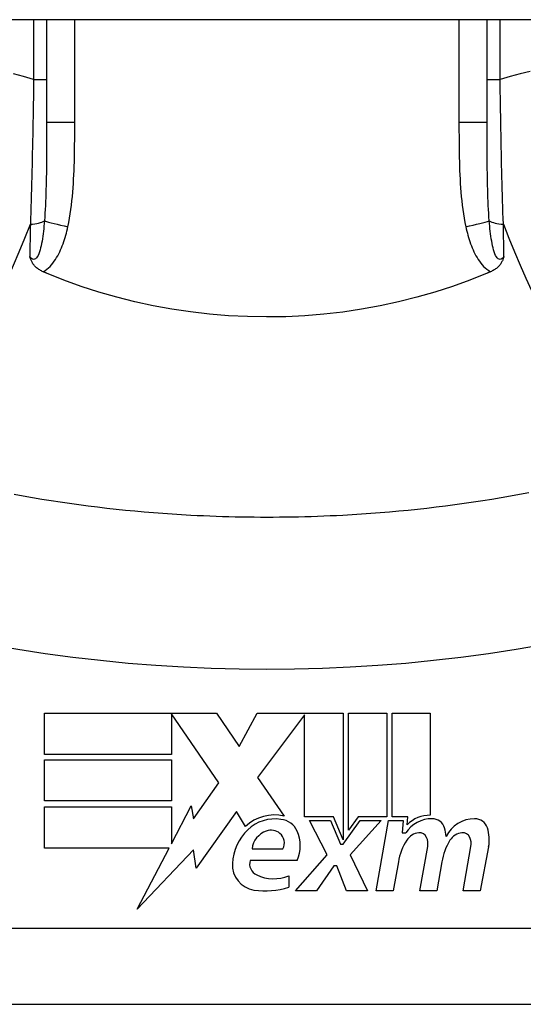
# Model space of a CAD drawing. Header units: inches. Extents: x 19 to 626, y 56 to 294.
# Tile 174 of 203: x 146.135 to 146.396, y 292.408 to 292.919. Entities that reach past the tile are written whole.
import ezdxf

# ---------------------------------------------------------------- set-up
doc = ezdxf.new("R2010")
doc.units = ezdxf.units.IN
doc.header["$MEASUREMENT"] = 0
doc.layers.add('Visible Edges(ANSI)', color=7, linetype='Continuous', lineweight=25)
doc.layers.add('Visible Tangent Edges(ANSI)', color=7, linetype='Continuous', lineweight=25)

msp = doc.modelspace()

# ---------------------------------------------------------------- linework, layer by layer
at = {"layer": 'Visible Edges(ANSI)'}
for p, q in [((150.4139375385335, 292.9191417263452), (84.80893753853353, 292.9191417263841)), ((146.1487643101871, 292.9191417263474), (146.148764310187, 292.8657463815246)), ((146.3771107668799, 292.8657463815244), (146.37711076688, 292.9191417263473)), ((146.1476629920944, 292.5593621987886), (146.2368629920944, 292.5593621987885)), ((146.1476629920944, 292.5379621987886), (146.1476629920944, 292.5593621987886)), ((146.2134629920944, 292.5589554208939), (146.2134629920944, 292.5379621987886)), ((146.2380629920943, 292.5231621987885), (146.2134629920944, 292.5589554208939)), ((146.2368629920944, 292.5593621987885), (146.2486060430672, 292.5419524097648)), ((146.2486060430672, 292.5419524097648), (146.2578629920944, 292.5593621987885)), ((146.2578629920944, 292.5593621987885), (146.3024629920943, 292.5593621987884)), ((146.2824629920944, 292.5585259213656), (146.2580629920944, 292.5258621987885)), ((146.2824629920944, 292.5054621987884), (146.2824629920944, 292.5585259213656)), ((146.3024629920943, 292.5593621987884), (146.3024629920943, 292.4936829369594)), ((146.3052629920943, 292.4985621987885), (146.3052629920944, 292.5593621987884)), ((146.3052629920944, 292.5593621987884), (146.3250629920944, 292.5593621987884)), ((146.3250629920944, 292.5593621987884), (146.3250629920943, 292.5054621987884)), ((146.3278629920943, 292.5054621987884), (146.3278629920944, 292.5593621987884)), ((146.3278629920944, 292.5593621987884), (146.3476629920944, 292.5593621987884)), ((146.3476629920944, 292.5593621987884), (146.3476629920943, 292.5063621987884)), ((146.2134629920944, 292.5379621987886), (146.1476629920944, 292.5379621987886)), ((146.1476629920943, 292.5137621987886), (146.1476629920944, 292.5351621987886)), ((146.1476629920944, 292.5351621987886), (146.2134629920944, 292.5351621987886)), ((146.2134629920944, 292.5351621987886), (146.2134629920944, 292.5137621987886)), ((146.2580629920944, 292.5258621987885), (146.2718629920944, 292.5059621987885)), ((146.2249661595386, 292.5044579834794), (146.2380629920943, 292.5231621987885)), ((146.2134629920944, 292.5137621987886), (146.1476629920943, 292.5137621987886)), ((146.1476629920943, 292.5107621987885), (146.2134629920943, 292.5107621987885)), ((146.1476629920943, 292.4893621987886), (146.1476629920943, 292.5107621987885)), ((146.2134629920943, 292.4915681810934), (146.2236629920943, 292.5111621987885)), ((146.2134629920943, 292.5107621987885), (146.2134629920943, 292.4915681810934)), ((146.2236629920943, 292.5111621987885), (146.2249661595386, 292.5044579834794)), ((146.2472629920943, 292.5082621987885), (146.2263186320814, 292.4788992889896)), ((146.2518896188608, 292.5005621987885), (146.2472629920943, 292.5082621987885)), ((146.2974629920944, 292.5054621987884), (146.2824629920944, 292.5054621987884)), ((146.3024629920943, 292.4936829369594), (146.2974629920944, 292.5054621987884)), ((146.3102761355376, 292.5054621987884), (146.3052629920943, 292.4985621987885)), ((146.3250629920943, 292.5054621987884), (146.3102761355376, 292.5054621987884)), ((146.3360629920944, 292.5054621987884), (146.3278629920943, 292.5054621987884)), ((146.3357042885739, 292.5013621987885), (146.3360629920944, 292.5054621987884)), ((146.2942629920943, 292.4857621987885), (146.2850629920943, 292.5035621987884)), ((146.2850629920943, 292.5035621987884), (146.2958629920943, 292.5035621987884)), ((146.2958629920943, 292.5035621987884), (146.3010629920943, 292.4913117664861)), ((146.3024629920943, 292.4913117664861), (146.3113634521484, 292.5035621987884)), ((146.3222629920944, 292.5035621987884), (146.3060629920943, 292.4858830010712)), ((146.3113634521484, 292.5035621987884), (146.3222629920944, 292.5035621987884)), ((146.3196629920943, 292.4671621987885), (146.3260812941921, 292.5035621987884)), ((146.3260812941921, 292.5035621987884), (146.3336629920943, 292.5035621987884)), ((146.3336629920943, 292.5035621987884), (146.3331030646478, 292.4971621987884)), ((146.3331030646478, 292.4971621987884), (146.3350361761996, 292.4971621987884)), ((146.3010629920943, 292.4913117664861), (146.3024629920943, 292.4913117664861)), ((146.3422629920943, 292.4671621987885), (146.3463185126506, 292.4901621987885)), ((146.3646577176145, 292.4671621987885), (146.3687132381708, 292.4901621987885)), ((146.2123146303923, 292.4893621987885), (146.1476629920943, 292.4893621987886)), ((146.1957605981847, 292.4575621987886), (146.2123146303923, 292.4893621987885)), ((146.2249887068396, 292.4883621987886), (146.1957605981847, 292.4575621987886)), ((146.2263186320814, 292.4788992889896), (146.2249887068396, 292.4883621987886)), ((146.2552629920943, 292.4889621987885), (146.2712629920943, 292.4889621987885)), ((146.2778629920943, 292.4671621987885), (146.2942629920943, 292.4857621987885)), ((146.3060629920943, 292.4858830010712), (146.3150629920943, 292.4671621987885)), ((146.3778997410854, 292.4900144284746), (146.3734577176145, 292.4671621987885)), ((146.2786629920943, 292.4829621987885), (146.2542629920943, 292.4829621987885)), ((146.2976629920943, 292.4801621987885), (146.2886629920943, 292.4671621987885)), ((146.2992629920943, 292.4801621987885), (146.2976629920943, 292.4801621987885)), ((146.3042629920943, 292.4671621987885), (146.2992629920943, 292.4801621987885)), ((146.331107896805, 292.4821621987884), (146.3284629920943, 292.4671621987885)), ((146.3537078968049, 292.4821621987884), (146.3510629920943, 292.4671621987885)), ((146.2742629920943, 292.4749621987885), (146.2742629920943, 292.4689621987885)), ((146.2886629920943, 292.4671621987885), (146.2778629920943, 292.4671621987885)), ((146.3150629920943, 292.4671621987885), (146.3042629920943, 292.4671621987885)), ((146.3284629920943, 292.4671621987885), (146.3196629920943, 292.4671621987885)), ((146.3510629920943, 292.4671621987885), (146.3422629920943, 292.4671621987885)), ((146.3734577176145, 292.4671621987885), (146.3646577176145, 292.4671621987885)), ((146.0759296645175, 292.4082598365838), (146.4499454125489, 292.4082598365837))]:
    msp.add_line(p, q, dxfattribs=at)
at = {"layer": 'Visible Edges(ANSI)', "flags": 128}
for points in [[(146.1469731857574, 292.7883501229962), (146.1465091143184, 292.7885589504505), (146.1460550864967, 292.7887827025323), (146.1456118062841, 292.7890214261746), (146.1451799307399, 292.7892751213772), (146.1447602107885, 292.7895437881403), (146.1443532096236, 292.7898274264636), (146.1439597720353, 292.7901260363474), (146.1435804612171, 292.7904396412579), (146.1432160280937, 292.7907682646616), (146.1428671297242, 292.7911118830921), (146.1425386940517, 292.7914658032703), (146.1422350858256, 292.7918240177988), (146.1419548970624, 292.792186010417), (146.141696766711, 292.7925513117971), (146.1414591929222, 292.7929194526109), (146.1412407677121, 292.7932899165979), (146.1410400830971, 292.793662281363), (146.1408556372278, 292.794036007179), (146.1406860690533, 292.7944106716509), (146.1405298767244, 292.7947857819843), (146.1403856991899, 292.7951608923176), (146.1402511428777, 292.7955383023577), (146.1401248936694, 292.7959185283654), (146.140006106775, 292.7963011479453)], [(146.3858689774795, 292.7963011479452), (146.3857501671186, 292.7959185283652), (146.3856239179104, 292.7955383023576), (146.3854893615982, 292.7951608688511), (146.3853451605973, 292.7947857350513), (146.3851890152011, 292.7944106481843), (146.3850194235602, 292.7940359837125), (146.3848350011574, 292.7936622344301), (146.384634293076, 292.7932898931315), (146.3844158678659, 292.792919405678), (146.3841782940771, 292.7925512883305), (146.3839201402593, 292.7921859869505), (146.3836399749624, 292.7918239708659), (146.3833363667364, 292.7914657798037), (146.383007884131, 292.7911118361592), (146.382659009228, 292.7907682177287), (146.3822945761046, 292.7904396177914), (146.3819152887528, 292.7901260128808), (146.3815218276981, 292.7898274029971), (146.3811148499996, 292.7895437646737), (146.3806951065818, 292.7892751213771), (146.3802632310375, 292.7890214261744), (146.379819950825, 292.7887827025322), (146.3793659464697, 292.788558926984), (146.3789018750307, 292.7883501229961)], [(146.1487643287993, 292.7875883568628), (146.1486895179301, 292.7876198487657), (146.1486148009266, 292.7876513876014), (146.1485400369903, 292.7876829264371), (146.1484653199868, 292.7877144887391), (146.1483906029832, 292.7877460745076), (146.1483158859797, 292.7877776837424), (146.1482411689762, 292.7878092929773), (146.1481664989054, 292.7878409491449), (146.1480918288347, 292.7878726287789), (146.148017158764, 292.787904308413), (146.147942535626, 292.7879360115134), (146.1478678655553, 292.7879677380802), (146.1477932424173, 292.7879994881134), (146.1477186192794, 292.7880312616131), (146.1476440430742, 292.788063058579), (146.1475694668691, 292.7880948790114), (146.1474948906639, 292.7881266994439), (146.1474203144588, 292.7881585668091), (146.1473457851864, 292.7881904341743), (146.1472712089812, 292.7882223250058), (146.1471966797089, 292.7882542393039), (146.1471221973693, 292.7882861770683), (146.147047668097, 292.788318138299), (146.1469731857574, 292.7883501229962)], [(146.3771107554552, 292.7875883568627), (146.3682242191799, 292.784023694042), (146.3591880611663, 292.7807521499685), (146.3500095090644, 292.7777768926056), (146.3406957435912, 292.7751010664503), (146.3312540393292, 292.772727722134), (146.3216915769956, 292.7706600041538), (146.3120155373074, 292.7689010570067), (146.3022540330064, 292.7674570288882), (146.2924453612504, 292.7663337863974), (146.2825987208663, 292.7655319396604), (146.2727231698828, 292.7650521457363), (146.2628277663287, 292.7648950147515), (146.252921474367, 292.7650611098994), (146.2430133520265, 292.7655510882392), (146.2331397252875, 292.766362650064), (146.2233451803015, 292.7674906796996), (146.2136376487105, 292.768932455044), (146.2040247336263, 292.7706853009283), (146.194514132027, 292.7727466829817), (146.18511354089, 292.7751139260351), (146.1758305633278, 292.7777843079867), (146.1666729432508, 292.7807552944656), (146.157648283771, 292.7840241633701), (146.1487643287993, 292.7875883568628)], [(146.3789018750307, 292.7883501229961), (146.3788273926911, 292.7883181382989), (146.3787528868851, 292.7882861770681), (146.3786783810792, 292.7882542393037), (146.3786038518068, 292.7882223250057), (146.3785293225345, 292.7881904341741), (146.3784547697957, 292.7881585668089), (146.3783801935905, 292.7881266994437), (146.3783056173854, 292.7880948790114), (146.3782310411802, 292.7880630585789), (146.3781564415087, 292.7880312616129), (146.3780818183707, 292.7879994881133), (146.3780071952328, 292.7879677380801), (146.3779325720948, 292.7879360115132), (146.3778579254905, 292.7879043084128), (146.3777832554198, 292.7878726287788), (146.377708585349, 292.7878409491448), (146.3776338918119, 292.7878092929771), (146.3775591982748, 292.7877776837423), (146.3774844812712, 292.7877460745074), (146.3774097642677, 292.787714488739), (146.3773350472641, 292.7876829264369), (146.3772602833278, 292.7876513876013), (146.3771855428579, 292.7876198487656), (146.3771107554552, 292.7875883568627)], [(146.2235792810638, 292.6619542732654), (146.2187174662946, 292.6622300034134), (146.2138582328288, 292.6625379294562), (146.2090018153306, 292.6628780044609), (146.2041484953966, 292.6632502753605), (146.1992986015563, 292.6636547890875), (146.1944523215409, 292.6640914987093), (146.18960998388, 292.6645604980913), (146.1847719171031, 292.6650616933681), (146.1799383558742, 292.6655952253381), (146.1751096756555, 292.6661610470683), (146.1702861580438, 292.6667592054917), (146.1654681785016, 292.6673897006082), (146.160655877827, 292.6680525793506), (146.1558494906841, 292.6687478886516), (146.1510493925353, 292.6694756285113), (146.1462559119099, 292.6702358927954), (146.141469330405, 292.6710285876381), (146.1366900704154, 292.6718538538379), (146.131918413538, 292.672711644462)], [(146.3987201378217, 292.6736020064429), (146.3939564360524, 292.672711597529), (146.3891847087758, 292.6718538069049), (146.3844053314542, 292.6710285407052), (146.3796187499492, 292.6702357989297), (146.3748253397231, 292.6694755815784), (146.3700253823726, 292.6687478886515), (146.3652191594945, 292.6680525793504), (146.3604069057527, 292.6673897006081), (146.3555889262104, 292.6667592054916), (146.3507654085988, 292.6661610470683), (146.3459367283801, 292.665595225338), (146.3411031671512, 292.6650616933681), (146.3362651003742, 292.6645604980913), (146.3314227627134, 292.6640914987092), (146.326576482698, 292.6636547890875), (146.3217265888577, 292.6632502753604), (146.3168732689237, 292.6628780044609), (146.3120168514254, 292.6625379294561), (146.3071576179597, 292.6622300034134), (146.3022958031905, 292.6619542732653)], [(146.3022958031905, 292.6619542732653), (146.2990195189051, 292.6617866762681), (146.2957423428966, 292.661633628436), (146.2924642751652, 292.6614951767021), (146.289185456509, 292.6613713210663), (146.285905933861, 292.6612620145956), (146.2826258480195, 292.6611673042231), (146.2793452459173, 292.6610871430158), (146.2760642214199, 292.6610215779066), (146.2727828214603, 292.6609706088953), (146.2695012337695, 292.6609341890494), (146.2662194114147, 292.6609123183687), (146.2629375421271, 292.6609050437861), (146.2596556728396, 292.6609123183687), (146.2563738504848, 292.6609341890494), (146.2530922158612, 292.6609706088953), (146.2498108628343, 292.6610215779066), (146.246529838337, 292.6610871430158), (146.2432492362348, 292.6611673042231), (146.2399691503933, 292.6612620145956), (146.2366896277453, 292.6613713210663), (146.2334108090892, 292.6614951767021), (146.2301327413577, 292.6616336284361), (146.2268555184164, 292.6617866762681), (146.2235792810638, 292.6619542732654)]]:
    msp.add_lwpolyline(points, dxfattribs=at)
at = {"layer": 'Visible Edges(ANSI)'}
for centre, radius, start, end in [((146.2669436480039, 292.4845192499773), 0.0220000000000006, 77.07904820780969, 133.1785421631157), ((146.3473265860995, 292.4903657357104), 0.016, 88.79524599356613, 136.5849023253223), ((146.2669436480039, 292.4845192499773), 0.019921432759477, 80.40854150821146, 134.1684284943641), ((146.26939387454, 292.4940654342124), 0.0101341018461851, 23.84447002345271, 85.08017439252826), ((146.3485171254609, 292.4885445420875), 0.0159999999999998, 89.4776463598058, 147.4113734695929), ((146.3486013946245, 292.4977875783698), 0.0067565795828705, 16.99279734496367, 89.4776463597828), ((146.3705712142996, 292.4881728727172), 0.0163712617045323, 89.67879642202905, 153.9507817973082), ((146.3706237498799, 292.4975439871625), 0.0069999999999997, 18.47479057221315, 89.67879642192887), ((146.271555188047, 292.4797718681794), 0.0265398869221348, 134.168428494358, 176.5646481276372), ((146.2663794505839, 292.4875967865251), 0.0112, 109.3796833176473, 172.997548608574), ((146.2650853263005, 292.4912758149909), 0.007299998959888, 51.1651595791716, 109.379683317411), ((146.2656714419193, 292.4920038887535), 0.0063653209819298, 331.4547053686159, 51.16515957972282), ((146.2614676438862, 292.4905621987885), 0.0187999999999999, 336.1555299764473, 23.84447002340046), ((146.3425552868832, 292.4888890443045), 0.0083999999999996, 96.0300094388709, 147.5992389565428), ((146.3420930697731, 292.4932646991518), 0.0039999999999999, 23.55712318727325, 96.03000943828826), ((146.336701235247, 292.4941509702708), 0.019199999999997, 3.616895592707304, 16.99279734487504), ((146.3649560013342, 292.4888901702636), 0.0084000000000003, 96.10268245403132, 147.6083346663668), ((146.3644882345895, 292.4932652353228), 0.0040000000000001, 23.5487451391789, 96.10268245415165), ((146.3590524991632, 292.4936779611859), 0.019200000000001, 349.0000000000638, 18.47479057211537), ((146.3616369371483, 292.4767791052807), 0.0309999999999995, 147.5992389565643, 169.9999999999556), ((146.3382430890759, 292.4915861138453), 0.0081999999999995, 349.9999999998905, 23.55712318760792), ((146.3843113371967, 292.4772195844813), 0.0310000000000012, 148.5584146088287, 170.8256547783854), ((146.3606380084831, 292.4915872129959), 0.0082000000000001, 349.9922013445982, 23.54874513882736), ((146.2581935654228, 292.4805739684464), 0.0131542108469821, 176.5646481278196, 261.5605196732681), ((146.260400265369, 292.4811472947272), 0.0063999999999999, 163.5260870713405, 244.6783819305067), ((146.2664134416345, 292.4938558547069), 0.0204593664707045, 244.67838193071, 292.5609099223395), ((146.2622034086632, 292.5075997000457), 0.0404757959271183, 261.5605196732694, 287.3342500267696)]:
    msp.add_arc(centre, radius, start, end, dxfattribs=at)
at = {"layer": 'Visible Tangent Edges(ANSI)'}
for p, q in [((146.1420221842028, 292.9191417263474), (146.1420221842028, 292.8881865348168)), ((146.1633418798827, 292.8657463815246), (146.1633418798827, 292.9191417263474)), ((146.3625331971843, 292.9191417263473), (146.3625331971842, 292.8657463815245)), ((146.3838528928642, 292.8881865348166), (146.3838528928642, 292.9191417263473)), ((146.1420221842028, 292.8881865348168), (146.148764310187, 292.8881865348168)), ((146.37711076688, 292.8881865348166), (146.3838528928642, 292.8881865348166)), ((146.1633418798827, 292.8657463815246), (146.148764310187, 292.8657463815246)), ((146.3771107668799, 292.8657463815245), (146.3625331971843, 292.8657463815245)), ((146.449945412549, 292.4476299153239), (146.0759296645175, 292.4476299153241))]:
    msp.add_line(p, q, dxfattribs=at)
at = {"layer": 'Visible Tangent Edges(ANSI)', "flags": 128}
for points in [[(146.142022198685, 292.8881865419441), (146.1368371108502, 292.8897370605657), (146.1316528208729, 292.8911047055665)], [(146.3993999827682, 292.8922920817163), (146.3942222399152, 292.8911047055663), (146.389037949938, 292.8897370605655), (146.3838528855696, 292.8881865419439)], [(146.142022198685, 292.8881865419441), (146.1419788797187, 292.884980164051), (146.1419334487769, 292.8817733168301), (146.1418858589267, 292.8785671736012), (146.141836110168, 292.8753628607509), (146.1417841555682, 292.8721615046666), (146.1417299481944, 292.8689642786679), (146.1416735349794, 292.8657723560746), (146.1416147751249, 292.8625869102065), (146.1415537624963, 292.8594098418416), (146.1414904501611, 292.8562419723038), (146.1414247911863, 292.8530834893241), (146.1413567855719, 292.8499346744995), (146.1412863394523, 292.8467957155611), (146.1412134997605, 292.8436668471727), (146.1411381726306, 292.8405483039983), (146.1410603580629, 292.8374403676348), (146.1409800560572, 292.8343436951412), (146.1408972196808, 292.8312590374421), (146.1408118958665, 292.8281871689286), (146.1407240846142, 292.8251288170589), (146.1406337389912, 292.8220847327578), (146.1405409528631, 292.8190556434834), (146.1404456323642, 292.8160423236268), (146.1403478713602, 292.8130455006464)], [(146.3855272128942, 292.8130455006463), (146.3854294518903, 292.8160423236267), (146.3853341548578, 292.8190556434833), (146.3852413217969, 292.8220847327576), (146.3851509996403, 292.8251288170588), (146.385063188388, 292.8281871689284), (146.3849778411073, 292.8312590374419), (146.3848950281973, 292.834343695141), (146.3848147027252, 292.8374403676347), (146.3847369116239, 292.8405483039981), (146.3846615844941, 292.8436668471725), (146.3845887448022, 292.8467957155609), (146.3845182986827, 292.8499346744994), (146.3844502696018, 292.853083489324), (146.384384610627, 292.8562419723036), (146.3843212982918, 292.8594098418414), (146.3842602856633, 292.8625869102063), (146.3842015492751, 292.8657723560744), (146.3841451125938, 292.8689642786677), (146.3840909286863, 292.8721615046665), (146.3840389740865, 292.8753628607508), (146.3839892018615, 292.878567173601), (146.3839416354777, 292.88177331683), (146.3838962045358, 292.8849801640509), (146.3838528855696, 292.8881865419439)], [(146.1487643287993, 292.8657463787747), (146.148763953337, 292.8635097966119), (146.148762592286, 292.8612795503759), (146.1487599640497, 292.859056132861), (146.1487556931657, 292.8568400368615), (146.1487494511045, 292.8546317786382), (146.1487409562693, 292.8524318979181), (146.1487298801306, 292.8502408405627), (146.148715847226, 292.8480591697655), (146.1486985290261, 292.8458873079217), (146.1486775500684, 292.8437254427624), (146.1486523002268, 292.8415739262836), (146.1486222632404, 292.8394331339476), (146.1485868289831, 292.8373034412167), (146.1485453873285, 292.8351852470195), (146.1484973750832, 292.8330789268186), (146.1484421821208, 292.8309848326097), (146.1483792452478, 292.8289039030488), (146.1483076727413, 292.8268379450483), (146.1482264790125, 292.8247880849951), (146.1481347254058, 292.8227554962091), (146.1480315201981, 292.8207413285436), (146.1479157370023, 292.8187466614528), (146.1477859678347, 292.8167729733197), (146.1476406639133, 292.8148217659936)], [(146.1597887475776, 292.8116847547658), (146.1602481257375, 292.8138988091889), (146.1606585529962, 292.8161224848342), (146.1610246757, 292.8183543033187), (146.1613510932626, 292.8205929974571), (146.1616411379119, 292.822837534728), (146.1618978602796, 292.8250869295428), (146.1621242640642, 292.8273402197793), (146.1623233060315, 292.829596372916), (146.1624977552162, 292.8318536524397), (146.1626495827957, 292.8341114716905), (146.1627806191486, 292.8363697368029), (146.1628927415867, 292.8386283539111), (146.162987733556, 292.8408872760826), (146.1630675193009, 292.8431464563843), (146.1631338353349, 292.845405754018), (146.1631885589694, 292.8476651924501), (146.1632329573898, 292.8499249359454), (146.1632680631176, 292.852184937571), (146.1632949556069, 292.8544451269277), (146.1633146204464, 292.8567054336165), (146.1633280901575, 292.8589657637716), (146.1633364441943, 292.8612260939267), (146.1633407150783, 292.8634863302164), (146.1633418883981, 292.8657463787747)], [(146.3625331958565, 292.8657463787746), (146.3625345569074, 292.8634862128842), (146.3625391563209, 292.8612258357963), (146.3625478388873, 292.85896531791), (146.3625614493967, 292.8567048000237), (146.3625809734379, 292.8544443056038), (146.3626076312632, 292.8521839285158), (146.3626424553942, 292.8499237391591), (146.3626865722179, 292.8476638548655), (146.3627410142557, 292.845404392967), (146.3628072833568, 292.8431454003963), (146.3628871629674, 292.8408868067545), (146.3629823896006, 292.8386285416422), (146.3630946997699, 292.8363705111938), (146.3632258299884, 292.8341126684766), (146.3633775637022, 292.8318548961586), (146.3635514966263, 292.8295973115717), (146.3637491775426, 292.8273411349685), (146.3639739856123, 292.8250875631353), (146.364229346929, 292.8228377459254), (146.3645187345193, 292.8205928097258), (146.3648456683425, 292.8183539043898), (146.3652135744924, 292.8161221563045), (146.3656259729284, 292.8138987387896), (146.3660863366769, 292.8116847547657)], [(146.3782343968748, 292.8148217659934), (146.378088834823, 292.8167729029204), (146.3779584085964, 292.8187464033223), (146.3778420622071, 292.8207410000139), (146.3777386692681, 292.8227554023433), (146.3776471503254, 292.8247883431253), (146.3775664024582, 292.8268385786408), (146.377495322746, 292.8289047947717), (146.3774327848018, 292.8309857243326), (146.3773777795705, 292.8330800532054), (146.377329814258, 292.8351863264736), (146.3772883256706, 292.8373041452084), (146.3772528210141, 292.8394332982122), (146.3772227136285, 292.841573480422), (146.3771974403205, 292.8437244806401), (146.3771764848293, 292.8458860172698), (146.3771592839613, 292.8480578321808), (146.3771453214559, 292.85023962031), (146.3771343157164, 292.8524307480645), (146.3771258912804, 292.854630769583), (146.3771196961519, 292.8568391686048), (146.3771154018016, 292.8590554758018), (146.3771126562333, 292.8612791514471), (146.3771112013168, 292.8635096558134), (146.3771107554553, 292.8657463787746)], [(146.1476406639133, 292.8148217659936), (146.1475257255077, 292.8134403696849), (146.1474004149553, 292.8120672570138), (146.1472638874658, 292.8107064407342), (146.1471154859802, 292.8093620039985), (146.1469544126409, 292.8080378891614), (146.1467796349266, 292.8067378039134), (146.1465899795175, 292.8054655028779), (146.1463841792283, 292.8042246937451), (146.1461608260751, 292.8030191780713), (146.1459180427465, 292.8018534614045), (146.1456537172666, 292.8007328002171), (146.1453651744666, 292.7996630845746), (146.1450482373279, 292.798649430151), (146.1447010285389, 292.7977085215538), (146.14432321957, 292.7968619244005), (146.1439118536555, 292.7961314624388), (146.1434678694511, 292.7955375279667), (146.1429965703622, 292.7950996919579), (146.1425034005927, 292.7948374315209), (146.1419938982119, 292.7947701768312), (146.1414805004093, 292.7949031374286), (146.1409732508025, 292.7952170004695), (146.1404793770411, 292.7956902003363), (146.140006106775, 292.7963011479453)], [(146.1403478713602, 292.8130455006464), (146.140333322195, 292.8123396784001), (146.1403188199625, 292.8116344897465), (146.14030431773, 292.8109299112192), (146.1402898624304, 292.8102259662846), (146.1402754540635, 292.809522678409), (146.1402610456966, 292.8088200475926), (146.1402466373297, 292.8081180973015), (146.1402322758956, 292.8074168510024), (146.1402179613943, 292.8067162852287), (146.140203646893, 292.8060164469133), (146.1401893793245, 292.8053173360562), (146.140175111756, 292.8046189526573), (146.1401608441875, 292.8039213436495), (146.1401466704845, 292.8032244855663), (146.1401324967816, 292.8025284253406), (146.1401183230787, 292.8018331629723), (146.1401041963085, 292.8011386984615), (146.1400901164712, 292.8004450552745), (146.1400760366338, 292.7997522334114), (146.1400620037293, 292.7990602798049), (146.1400479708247, 292.7983691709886), (146.140033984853, 292.7976789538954), (146.140020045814, 292.7969896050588), (146.140006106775, 292.7963011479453)], [(146.3858689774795, 292.7963011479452), (146.3853956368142, 292.7956903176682), (146.3849016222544, 292.7952173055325), (146.3843943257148, 292.7949035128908), (146.3838810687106, 292.794770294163), (146.3833709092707, 292.7948368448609), (146.3828756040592, 292.7950985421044), (146.3824029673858, 292.795536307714), (146.3819605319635, 292.7961308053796), (146.3815518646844, 292.7968619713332), (146.3811740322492, 292.7977084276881), (146.3808268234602, 292.7986493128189), (146.3805098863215, 292.7996630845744), (146.3802211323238, 292.8007330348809), (146.3799568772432, 292.8018535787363), (146.3797142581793, 292.803019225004), (146.3794907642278, 292.804224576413), (146.379284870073, 292.805465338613), (146.3790952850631, 292.8067377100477), (146.3789206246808, 292.8080378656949), (146.3787595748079, 292.8093620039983), (146.3786111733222, 292.810706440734), (146.3784746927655, 292.8120672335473), (146.3783493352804, 292.8134403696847), (146.3782343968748, 292.8148217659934)], [(146.3858689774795, 292.7963011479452), (146.3858550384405, 292.7969896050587), (146.3858410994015, 292.7976789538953), (146.3858270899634, 292.7983691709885), (146.3858130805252, 292.7990602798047), (146.3857990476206, 292.7997522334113), (146.3857849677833, 292.8004450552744), (146.3857708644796, 292.8011386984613), (146.3857567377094, 292.8018331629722), (146.3857425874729, 292.8025284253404), (146.3857284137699, 292.8032244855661), (146.3857142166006, 292.8039213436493), (146.3856999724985, 292.8046189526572), (146.3856857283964, 292.805317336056), (146.3856714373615, 292.8060164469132), (146.3856571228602, 292.8067162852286), (146.3856427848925, 292.8074168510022), (146.3856284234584, 292.8081180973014), (146.3856140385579, 292.8088200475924), (146.385599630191, 292.8095226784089), (146.3855851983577, 292.8102259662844), (146.385570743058, 292.8109299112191), (146.3855562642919, 292.8116344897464), (146.3855417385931, 292.8123396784), (146.3855272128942, 292.8130455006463)], [(146.1469731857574, 292.7883501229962), (146.147940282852, 292.7889497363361), (146.1488558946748, 292.7896221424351), (146.149723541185, 292.7903600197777), (146.150543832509, 292.7911550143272), (146.1513171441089, 292.7919980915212), (146.1520437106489, 292.7928801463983), (146.1527240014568, 292.7937922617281), (146.1533612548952, 292.7947292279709), (146.1539603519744, 292.7956898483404), (146.1545247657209, 292.796672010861), (146.1550567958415, 292.7976732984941), (146.1555586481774, 292.7986917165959), (146.1560324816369, 292.7997254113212), (146.1564801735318, 292.800772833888), (146.1569030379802, 292.8018325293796), (146.157302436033, 292.8029030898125), (146.1576796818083, 292.8039830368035), (146.1580360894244, 292.805070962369), (146.1583727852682, 292.8061654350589), (146.1586905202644, 292.8072650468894), (146.158990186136, 292.8083682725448), (146.1592725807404, 292.8094736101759), (146.1595385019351, 292.810579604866), (146.1597887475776, 292.8116847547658)], [(146.3660863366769, 292.8116847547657), (146.3663365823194, 292.8105796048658), (146.3666025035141, 292.8094736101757), (146.3668848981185, 292.8083682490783), (146.3671845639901, 292.8072650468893), (146.3675022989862, 292.8061654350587), (146.3678389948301, 292.8050709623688), (146.3681952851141, 292.8039830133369), (146.3685722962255, 292.8029029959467), (146.3689714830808, 292.8018323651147), (146.3693942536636, 292.8007726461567), (146.369842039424, 292.7997252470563), (146.3703162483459, 292.798691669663), (146.3708183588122, 292.7976733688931), (146.3713500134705, 292.7966721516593), (146.371913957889, 292.7956901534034), (146.3725132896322, 292.7947294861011), (146.3731510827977, 292.793792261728), (146.3738313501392, 292.7928801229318), (146.3745578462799, 292.7919980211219), (146.3753311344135, 292.7911549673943), (146.3761515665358, 292.790360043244), (146.3770193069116, 292.7896221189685), (146.3779347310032, 292.7889499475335), (146.3789018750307, 292.7883501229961)], [(146.0912610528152, 292.6003718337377), (146.1054025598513, 292.5976231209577), (146.119561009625, 292.5949269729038), (146.1337675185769, 292.5924922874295), (146.1480161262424, 292.5903177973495), (146.1623013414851, 292.5884022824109), (146.1766189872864, 292.5867444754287), (146.1909640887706, 292.5853433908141), (146.2053317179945, 292.5841982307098), (146.219717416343, 292.5833081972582), (146.2341166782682, 292.582672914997), (146.2485248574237, 292.5822918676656), (146.2629375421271, 292.5821648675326), (146.2773502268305, 292.5822918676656), (146.291758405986, 292.582672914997), (146.3061576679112, 292.5833081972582), (146.3205433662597, 292.5841982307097), (146.3349109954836, 292.5853433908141), (146.3492560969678, 292.5867444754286), (146.3635737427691, 292.5884022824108), (146.3778588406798, 292.5903177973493), (146.392107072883, 292.5924921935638), (146.4063137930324, 292.5949269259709)]]:
    msp.add_lwpolyline(points, dxfattribs=at)
at = {"layer": 'Visible Tangent Edges(ANSI)'}
for centre, major_axis, ratio, start_param, end_param in [((146.1118264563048, 292.8799408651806), (-0.0583894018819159, -0.1879913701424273), 0.249251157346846, 0, 1.285378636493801), ((146.138921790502, 292.8163902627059), (0.0098425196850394, -5.9e-15), 0.343452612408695, 4.857789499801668, 5.800686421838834), ((146.1650784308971, 292.8116847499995), (-0.0192705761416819, 0.0040181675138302), 0.0568534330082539, 0.4516775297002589, 1.30460576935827), ((146.3607966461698, 292.8116847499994), (-0.0192705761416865, -0.0040181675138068), 0.056853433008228, 1.836986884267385, 2.689915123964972), ((146.3869532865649, 292.8163902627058), (0.0098425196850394, -5.5e-15), 0.3434526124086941, 3.624091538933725, 4.566988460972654), ((146.4140486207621, 292.8799408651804), (0.0583894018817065, -0.1879913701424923), 0.2492511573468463, 4.997806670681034, 6.28318530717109)]:
    msp.add_ellipse(centre, major_axis=major_axis, ratio=ratio, start_param=start_param, end_param=end_param, dxfattribs=at)

doc.saveas('drawing.dxf')
